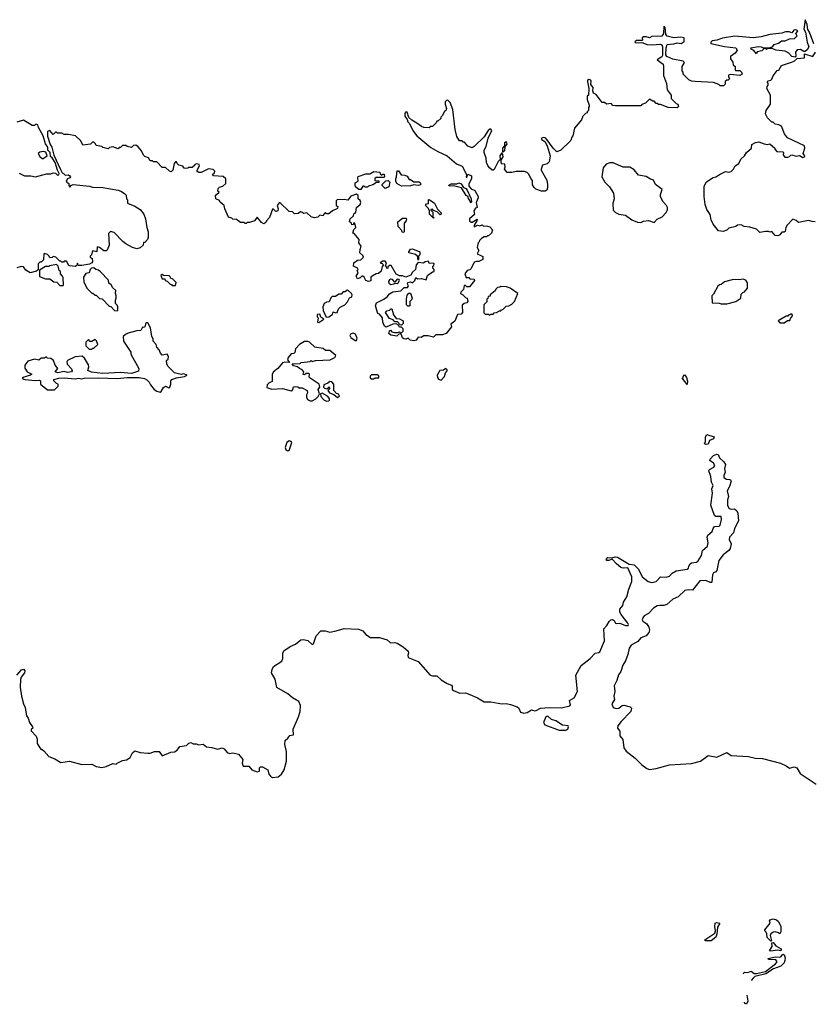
# Model space of a CAD drawing. Extents: x 2240384 to 2404287, y 351326 to 526670.
# Tile 10 of 256: x 2291481 to 2298680, y 357139 to 366070. Entities that reach past the tile are written whole.
import ezdxf

# ---------------------------------------------------------------- set-up
doc = ezdxf.new("R2010")
doc.units = 0

msp = doc.modelspace()

# ---------------------------------------------------------------- linework, layer by layer
at = {"layer": '0CON20XD'}
for points in [[(2298685, 365852.5), (2298646.4, 365956.4), (2298630.2, 365980.2), (2298624.5, 366025), (2298605, 366070), (2298594.4, 365984.4), (2298607.8, 365957.8), (2298625.5, 365865), (2298640.6, 365825), (2298625, 365797.5), (2298605, 365782.5), (2298595, 365780), (2298565, 365798.8), (2298533.6, 365796.4), (2298518.8, 365775), (2298521.7, 365738.3), (2298515, 365730), (2298485, 365736.2), (2298457.8, 365767.8), (2298425.8, 365785.8), (2298343.9, 365793.9), (2298305, 365810), (2298265, 365810), (2298255, 365800), (2298245, 365810), (2298235, 365810), (2298211.7, 365788.3), (2298171.7, 365778.3), (2298165, 365760), (2298139.3, 365789.3), (2298115, 365802.5), (2298112.5, 365815), (2298182.6, 365827.4), (2298207.5, 365825), (2298225, 365816.2), (2298291.7, 365818.3), (2298311.7, 365828.3), (2298326.2, 365845), (2298363.6, 365856.4), (2298392.2, 365877.8), (2298425, 365878.9), (2298465, 365896.2), (2298510, 365900), (2298532.5, 365925), (2298520, 365945), (2298540, 365965), (2298530, 365975), (2298517.3, 365977.3), (2298502.5, 365975), (2298485, 365950), (2298460, 365960), (2298429.2, 365960.8), (2298395, 365948.8), (2298285, 365936.7), (2298206.4, 365913.6), (2298135, 365906.2), (2297968.3, 365921.7), (2297857, 365903), (2297806.4, 365883.6), (2297763, 365877), (2297750, 365865), (2297750, 365855), (2297875, 365827.5), (2297977.5, 365815), (2297990, 365795), (2297972.5, 365765), (2297930, 365735), (2297927.5, 365715), (2297950, 365685), (2297951.7, 365661.7), (2297970, 365645), (2297970, 365615), (2297975, 365610), (2298015, 365608.8), (2298030, 365595), (2298033.3, 365575), (2298015, 365563.3), (2297925, 365572.5), (2297911.7, 365568.3), (2297910, 365555), (2297920, 365535), (2297908.3, 365521.7), (2297895, 365520), (2297881.7, 365508.3), (2297880, 365485), (2297865, 365470), (2297835, 365470), (2297821.7, 365481.7), (2297775, 365500), (2297608.3, 365508.3), (2297575, 365512.5), (2297550, 365525), (2297500, 365575), (2297500, 365595), (2297490, 365605), (2297490, 365645), (2297510, 365675), (2297510, 365685), (2297500, 365695), (2297405, 365711.2), (2297350.8, 365735), (2297340.9, 365750.9), (2297345.4, 365815), (2297355, 365844.2), (2297415, 365850), (2297445, 365860), (2297480, 365855), (2297508.3, 365871.7), (2297510, 365905), (2297475, 365912), (2297414.1, 365905.9), (2297355, 365920.5), (2297341.1, 365935), (2297335, 366000), (2297325, 366010), (2297322.5, 365945), (2297305, 365920), (2297215, 365918.6), (2297193.6, 365906.4), (2297165, 365915.8), (2297140, 365915), (2297127.5, 365905), (2297130, 365885), (2297125, 365880), (2297075, 365880), (2297061.7, 365868.3), (2297063.6, 365863.6), (2297095, 365860), (2297125, 365862.5), (2297174.1, 365844.1), (2297215, 365840.8), (2297295, 365847.5), (2297305, 365842.5), (2297311.2, 365825), (2297311.2, 365745), (2297305, 365734.3), (2297262.5, 365705), (2297317, 365667), (2297322.5, 365645), (2297320, 365565), (2297348.3, 365491.7), (2297353, 365433), (2297390, 365385), (2297390, 365355), (2297435, 365310), (2297450, 365305), (2297458.3, 365281.7), (2297445, 365270), (2297363, 365273), (2297295, 365300), (2297275, 365300), (2297265, 365310), (2297255, 365310), (2297235, 365330), (2297225, 365330), (2297195, 365350), (2297158.3, 365311.7), (2297125, 365300), (2297115, 365290), (2296885, 365287.5), (2296863, 365293), (2296845, 365310), (2296803, 365303), (2296785, 365320), (2296765, 365320), (2296710, 365390), (2296687.5, 365405), (2296680, 365425), (2296683.8, 365455), (2296660.7, 365480.7), (2296665.6, 365515.6), (2296655.7, 365525.7), (2296643, 365527), (2296632.9, 365517.1), (2296630.8, 365505), (2296642.5, 365445), (2296640, 365385), (2296630, 365375), (2296630, 365345), (2296647.5, 365295), (2296647.5, 365282.5), (2296640, 365275), (2296640, 365245), (2296630, 365235), (2296630, 365225), (2296615, 365220), (2296590, 365195), (2296578.3, 365161.7), (2296513, 365087), (2296500, 365015), (2296490, 365005), (2296480, 364975), (2296390, 364885), (2296355, 364872.5), (2296320, 364905), (2296253.8, 364995), (2296235, 365002.5), (2296213.3, 364995), (2296214.3, 364984.3), (2296246.2, 364965), (2296265.6, 364925.6), (2296292.5, 364835), (2296285, 364780), (2296267, 364763), (2296225, 364750), (2296210, 364715), (2296210, 364705), (2296262.5, 364615), (2296270, 364575), (2296270, 364545), (2296262.5, 364525), (2296246.4, 364513.6), (2296215, 364513.3), (2296163.9, 364533.9), (2296147, 364547), (2296133, 364573), (2296131.7, 364611.7), (2296118.3, 364628.3), (2296099.3, 364669.3), (2296085, 364682.5), (2296061.7, 364691.7), (2295985, 364692.5), (2295945, 364682.5), (2295903.6, 364683.6), (2295877.5, 364715), (2295883.8, 364736.2), (2295881.2, 364755), (2295875, 364761.2), (2295855, 364760), (2295849.4, 364775), (2295848.8, 364795), (2295867.5, 364825), (2295865, 364847.5), (2295855, 364861.2), (2295838, 364835), (2295838.6, 364801.4), (2295821.5, 364785), (2295785, 364711.2), (2295775, 364704), (2295766.1, 364706.1), (2295743.3, 364725), (2295726.4, 364746.4), (2295716.7, 364775), (2295711.2, 364815), (2295693.9, 364863.9), (2295693.8, 364885), (2295711.7, 364918.3), (2295731.2, 364995), (2295763.3, 365065), (2295756.1, 365076.1), (2295744.4, 365075.6), (2295730, 365065), (2295695, 365007.5), (2295605, 364920), (2295585, 364907.5), (2295545, 364922.5), (2295515, 364960), (2295505, 364960), (2295495, 364970), (2295471.7, 364971.7), (2295445, 365010), (2295430, 365075), (2295410, 365255), (2295385, 365320), (2295365, 365340), (2295351.7, 365338.3), (2295340, 365325), (2295340, 365305), (2295352.5, 365265), (2295347, 365243), (2295335, 365240), (2295315, 365200), (2295300, 365185), (2295300, 365175), (2295275, 365150), (2295265, 365150), (2295260, 365135), (2295225, 365100), (2295205, 365100), (2295195, 365090), (2295146.7, 365093.3), (2295125, 365100), (2295085, 365130.8), (2295037.7, 365157.7), (2295012.3, 365182.3), (2294995, 365231.2), (2294980, 365230), (2294974, 365215), (2294976, 365195), (2294996, 365166), (2295002.5, 365142.5), (2295015, 365132.5), (2295052.5, 365055), (2295085, 365017.5), (2295211.7, 364911.7), (2295273.9, 364873.9), (2295357.5, 364835), (2295443.9, 364763.9), (2295495, 364742.5), (2295533.3, 364665), (2295531.7, 364641.7), (2295537, 364643), (2295545, 364670), (2295580, 364655), (2295580, 364625), (2295555, 364580), (2295555, 364560), (2295577.5, 364535), (2295609.3, 364519.3), (2295640, 364465), (2295640, 364455), (2295623, 364413), (2295630, 364365), (2295615, 364360), (2295600, 364335), (2295607, 364303), (2295560, 364265), (2295560, 364245), (2295575, 364232.5), (2295586.4, 364233.6), (2295630, 364260), (2295627.5, 364245), (2295603.6, 364206.4), (2295605, 364190), (2295635, 364207.5), (2295655, 364200), (2295675, 364210), (2295685, 364200), (2295725, 364197.5), (2295745, 364190), (2295770, 364165), (2295760, 364135), (2295735, 364110), (2295725, 364110), (2295715, 364100), (2295695, 364100), (2295670, 364085), (2295651.7, 364068.3), (2295650, 364055), (2295640, 364045), (2295630, 364005), (2295647.5, 363975), (2295630, 363945), (2295665, 363932.5), (2295681.7, 363921.7), (2295682.5, 363895), (2295645, 363876.7), (2295625, 363877.5), (2295605, 363870), (2295575, 363812.5), (2295565, 363802.5), (2295540, 363795), (2295520, 363765), (2295531.7, 363731.7), (2295555, 363730), (2295565, 363720), (2295605, 363717.5), (2295607.5, 363705), (2295561.7, 363648.3), (2295538.3, 363648.3), (2295525, 363660), (2295511.7, 363658.3), (2295507, 363623), (2295481.7, 363598.3), (2295480, 363585), (2295498.3, 363578.3), (2295525, 363550), (2295540, 363545), (2295547, 363513), (2295537, 363503), (2295513, 363497), (2295495, 363480), (2295497, 363413), (2295485, 363400), (2295453.3, 363396.7), (2295427.5, 363335), (2295393, 363307), (2295397, 363283), (2295350, 363225), (2295315, 363212.5), (2295255, 363210), (2295235, 363190), (2295185, 363202.5), (2295148.3, 363201.7), (2295121.7, 363188.3), (2295095, 363190), (2295076.4, 363163.6), (2295055, 363156.7), (2295023, 363163), (2295005, 363180), (2294985, 363172.5), (2294965, 363176.2), (2294953.3, 363185), (2294945, 363210), (2294935, 363220), (2294921.7, 363218.3), (2294901.7, 363198.3), (2294847.5, 363207.5), (2294830, 363225), (2294835, 363247.5), (2294845, 363252.5), (2294858.3, 363238.3), (2294882.3, 363232.3), (2294907.5, 363232.5), (2294925, 363240), (2294931.7, 363231.7), (2294945, 363230), (2294960, 363245), (2294960, 363265), (2294945, 363280), (2294925, 363280), (2294918.3, 363298.3), (2294895, 363310), (2294865, 363307.5), (2294805, 363280), (2294789.3, 363289.3), (2294776.7, 363325), (2294773.3, 363365), (2294745, 363400), (2294730, 363405), (2294710, 363475), (2294717, 363503), (2294785.8, 363534.2)], [(2298697, 364237), (2298668.3, 364238.3), (2298635, 364250), (2298545, 364230), (2298525, 364250), (2298495, 364260), (2298442.5, 364205), (2298430, 364185), (2298425, 364150), (2298417, 364143), (2298395, 364142.5), (2298375, 364117.5), (2298359.3, 364110.7), (2298335, 364112.5), (2298305, 364150), (2298285, 364142.5), (2298275, 364150), (2298245, 364150), (2298195, 364140), (2298165, 364170), (2298105, 364187.5), (2298053, 364193), (2298025, 364210), (2297993, 364207), (2297977, 364193), (2297915, 364177.5), (2297895, 364160), (2297861.7, 364148.3), (2297820, 364155), (2297772.5, 364215), (2297752.5, 364255), (2297743.9, 364303.9), (2297715, 364347.5), (2297700, 364395), (2297690.6, 364465), (2297688.8, 364558.8), (2297711.7, 364598.3), (2297772.3, 364637.7), (2297795, 364643.8), (2297835, 364670), (2297885, 364692.5), (2297915, 364686.7), (2297935, 364692.5), (2297955.8, 364714.2), (2297972.5, 364745), (2298003, 364767), (2298023.8, 364805), (2298056.7, 364835), (2298073.6, 364866.4), (2298120, 364905), (2298123.6, 364936.4), (2298155, 364956.7), (2298185, 364962.5), (2298235, 364942.5), (2298265, 364937.5), (2298285, 364942.5), (2298330, 364905), (2298330, 364895), (2298350, 364875), (2298405, 364870), (2298410, 364865), (2298407.5, 364845), (2298423, 364823), (2298447.5, 364822.5), (2298465, 364830), (2298475, 364842.5), (2298485, 364843.3), (2298525, 364832.5), (2298555, 364837.5), (2298585, 364820), (2298600, 364825), (2298602.5, 364835), (2298587.5, 364855), (2298602.5, 364905), (2298600, 364925), (2298447, 364997), (2298420, 365035), (2298390, 365105), (2298367, 365117), (2298333, 365123), (2298315, 365140), (2298305, 365140), (2298265, 365180), (2298247.5, 365215), (2298252.5, 365245), (2298292.5, 365305), (2298292.5, 365385), (2298257.5, 365445), (2298260, 365465), (2298270, 365475), (2298270, 365495), (2298262.5, 365505), (2298270, 365515), (2298295, 365520), (2298305, 365530), (2298315, 365560), (2298351.7, 365608.3), (2298366.4, 365613.6), (2298390, 365655), (2298472.5, 365682.5), (2298506.1, 365693.9), (2298532.5, 365717.5), (2298600, 365725), (2298600, 365760), (2298675, 365737.5), (2298700, 365775)], [(2291475, 364677.5), (2291525, 364652.5), (2291583, 364653), (2291625, 364643.3), (2291725, 364672.5), (2291763, 364673), (2291785, 364680), (2291805, 364677.5), (2291825, 364661.2), (2291835, 364662.5), (2291840, 364675), (2291823.6, 364703.6), (2291803.8, 364775), (2291776, 364816), (2291759.3, 364829.3), (2291756.2, 364865), (2291737.5, 364887.5), (2291738, 364915), (2291716.2, 364945), (2291693.8, 365015), (2291652, 365092), (2291645, 365116.7), (2291628.3, 365121.7), (2291615, 365110), (2291595, 365110), (2291515, 365157.5), (2291455, 365140)], [(2294785.8, 363534.2), (2294815, 363556.7), (2294836.2, 363583.8), (2294865, 363600), (2294939.3, 363610.7), (2294968.3, 363641.7), (2295000, 363640), (2295007.5, 363655), (2295000, 363675), (2295002.5, 363685), (2295025, 363692.5), (2295045, 363683.3), (2295066.7, 363705), (2295075, 363730), (2295090.7, 363720.7), (2295125, 363722.5), (2295168.3, 363711.7), (2295180.5, 363749.6), (2295225, 363782.5), (2295240, 363785), (2295240, 363805), (2295230, 363815), (2295230, 363835), (2295238.3, 363841.7), (2295240, 363855), (2295235, 363860), (2295198.3, 363858.3), (2295185, 363880), (2295160, 363875), (2295145, 363860), (2295095, 363867.5), (2295078.8, 363845), (2295071.2, 363805), (2295045, 363780), (2295028.6, 363751.4), (2294984.2, 363734.2), (2294955, 363747.5), (2294925, 363747.5), (2294895, 363762.5), (2294851.7, 363841.7), (2294835, 363840), (2294821.7, 363828.3), (2294820, 363815), (2294811.7, 363811.7), (2294808.3, 363828.3), (2294800, 363835), (2294810, 363865), (2294795, 363880), (2294775, 363880), (2294750, 363865), (2294768.3, 363858.3), (2294780, 363845), (2294768.3, 363831.7), (2294760.7, 363789.3), (2294735, 363766.7), (2294715, 363763.8), (2294677.5, 363745), (2294667.5, 363735), (2294665, 363700), (2294645, 363696.2), (2294622.5, 363705), (2294606.7, 363735), (2294595, 363742.5), (2294585, 363742.5), (2294570.7, 363729.3), (2294545, 363720), (2294532.5, 363745), (2294552.5, 363775), (2294543.3, 363795), (2294550, 363805), (2294545, 363817.5), (2294510, 363835), (2294513.3, 363865), (2294545, 363887.5), (2294577, 363893), (2294600, 363915), (2294595, 363930), (2294567.5, 363955), (2294570, 363985), (2294577.5, 364015), (2294557.5, 364045), (2294560, 364075), (2294515, 364130), (2294502.5, 364135), (2294513, 364167), (2294530, 364185), (2294520, 364225), (2294510, 364225), (2294508.3, 364211.7), (2294495, 364210), (2294490, 364225), (2294472.5, 364235), (2294480, 364265), (2294508.3, 364291.7), (2294511.7, 364308.3), (2294530, 364325), (2294537.5, 364365), (2294570, 364395), (2294577, 364413), (2294569.3, 364429.3), (2294550, 364445), (2294550, 364475), (2294537, 364487), (2294485, 364470), (2294456.4, 364433.6), (2294425, 364440), (2294360, 364435), (2294353.3, 364426.7), (2294352.5, 364385), (2294367.5, 364375), (2294363, 364357), (2294320, 364335), (2294285, 364307.5), (2294265, 364310), (2294255, 364320), (2294240, 364305), (2294235, 364290), (2294205, 364297.5), (2294185, 364280), (2294155, 364272.5), (2294125, 364282.5), (2294085, 364317.5), (2294055, 364312.5), (2294040, 364325), (2294027, 364327), (2294007, 364313), (2293975, 364310), (2293955, 364327.5), (2293925, 364330), (2293845, 364410), (2293835, 364410), (2293817.5, 364385), (2293826.7, 364355), (2293823.6, 364336.4), (2293805, 364330), (2293785, 364350), (2293775, 364350), (2293747.5, 364275), (2293720, 364245), (2293715, 364230), (2293695, 364217.5), (2293675, 364230), (2293635, 364280), (2293610, 364245), (2293565, 364230), (2293545, 364230), (2293535, 364220), (2293525, 364220), (2293515, 364230), (2293485, 364230), (2293447, 364257), (2293415, 364260), (2293405, 364270), (2293375, 364280), (2293343, 364353), (2293337.5, 364385), (2293300, 364415), (2293295, 364430), (2293260, 364445), (2293258.3, 364471.7), (2293267.5, 364485), (2293290, 364505), (2293280, 364515), (2293281.7, 364538.3), (2293295, 364550), (2293325, 364560), (2293350, 364585), (2293350, 364625), (2293327, 364647), (2293240, 364655), (2293230, 364665), (2293248.3, 364681.7), (2293250, 364695), (2293235, 364710), (2293195, 364717.5), (2293127, 364683), (2293105, 364682.5), (2293092.5, 364692.5), (2293092.5, 364705), (2293112.5, 364745), (2293110, 364755), (2293085, 364762.5), (2293070, 364755), (2293065, 364740), (2293055, 364740), (2293045, 364730), (2293015, 364730), (2293007, 364723), (2292985, 364720), (2292973.3, 364723.3), (2292961.7, 364741.7), (2292925, 364750), (2292910, 364765), (2292905, 364780), (2292895, 364780), (2292883, 364767), (2292870, 364705), (2292855, 364690), (2292840, 364695), (2292805, 364730), (2292775, 364730), (2292725, 364780), (2292695, 364780), (2292685, 364790), (2292665, 364790), (2292648.3, 364818.3), (2292615, 364830), (2292605, 364840), (2292585, 364880), (2292556.4, 364916.4), (2292535, 364932.5), (2292515, 364927.5), (2292495, 364910), (2292455, 364920), (2292445, 364930), (2292415, 364930), (2292395, 364910), (2292385, 364910), (2292375, 364900), (2292325, 364917.5), (2292295, 364910), (2292285, 364900), (2292235, 364910), (2292225, 364920), (2292175, 364930), (2292170, 364945), (2292155, 364960), (2292141.2, 364958.8), (2292125, 364940), (2292055, 364932.5), (2292035, 364970), (2291987, 365017), (2291925, 365030), (2291885, 365030), (2291865, 365040), (2291825, 365040), (2291815, 365050), (2291805, 365050), (2291785, 365030), (2291753.6, 365063.6), (2291734.1, 365055.9), (2291735, 365012.5), (2291757.8, 364937.8), (2291772, 364915), (2291792.1, 364842.1), (2291850.5, 364710.5), (2291865, 364687.5), (2291895, 364660), (2291925, 364662.5), (2291937.5, 364655), (2291942.5, 364645), (2291937.5, 364635), (2291913.6, 364626.4), (2291902, 364605), (2291907.5, 364595), (2291927.5, 364585), (2291927.5, 364565), (2291935, 364550), (2291950, 364570), (2291965, 364576.2), (2292115, 364561.2), (2292141.1, 364551.1), (2292236.8, 364546.8), (2292375, 364523.3), (2292400, 364515), (2292433, 364493), (2292447, 364477), (2292450, 364445), (2292460, 364435), (2292460, 364405), (2292525, 364377.5), (2292575, 364347.5), (2292606.1, 364306.1), (2292622.5, 364265), (2292633.3, 364185), (2292646.7, 364145), (2292647.5, 364095), (2292640, 364075), (2292615, 364050), (2292605, 364050), (2292600, 364025), (2292575, 364000), (2292545, 363992.5), (2292505, 364002.5), (2292445, 364037.5), (2292417, 364057), (2292339.3, 364139.3), (2292305, 364150), (2292288.3, 364131.7), (2292292.5, 364025), (2292275, 363980), (2292265, 363972.5), (2292245, 363972.5), (2292205, 364002.5), (2292185, 364010), (2292180, 363965), (2292145, 363972.5), (2292137.5, 363965), (2292133.6, 363936.4), (2292120, 363925), (2292120, 363915), (2292137.5, 363905), (2292142.5, 363875), (2292136.4, 363863.6), (2292115, 363852.5), (2292045, 363840), (2292011.7, 363841.7), (2292005, 363860), (2291998.3, 363841.7), (2291985, 363832.5), (2291935, 363837.5), (2291923.6, 363843.6), (2291921.7, 363851.7), (2291905, 363880), (2291885, 363880), (2291878.3, 363871.7), (2291865, 363870), (2291855, 363880), (2291845, 363880), (2291810, 363915), (2291785, 363922.5), (2291775, 363912.5), (2291755, 363910), (2291750, 363925), (2291735, 363940), (2291705, 363950), (2291700, 363945), (2291697, 363893), (2291675, 363870), (2291665, 363870), (2291650, 363855), (2291648.3, 363801.7), (2291635, 363790), (2291575, 363772.5), (2291537, 363797), (2291515, 363827.5), (2291495, 363832.5), (2291455, 363820)], [(2295865, 364867.5), (2295864.2, 364905.8), (2295882.5, 364925), (2295882.5, 364957.5), (2295895, 364963.8), (2295898.9, 364941.1), (2295881.7, 364918.3), (2295878.5, 364881.5), (2295865, 364867.5)], [(2291695, 364810), (2291730, 364835), (2291718.3, 364868.3), (2291695, 364873.3), (2291663, 364867), (2291650, 364855), (2291665, 364830), (2291685, 364810), (2291695, 364810)], [(2297235, 364230), (2297265, 364260), (2297309.3, 364280.7), (2297345, 364320), (2297357.5, 364345), (2297356.4, 364366.4), (2297347.5, 364385), (2297317, 364417), (2297293, 364463), (2297292.5, 364485), (2297308.3, 364528.3), (2297250, 364575), (2297230, 364615), (2297203, 364623), (2297165, 364647.5), (2297095, 364660), (2297055, 364707.5), (2297015, 364732.5), (2296955, 364733.3), (2296865, 364772.5), (2296835, 364772.5), (2296800.7, 364759.3), (2296772.5, 364725), (2296762.5, 364645), (2296787.5, 364595), (2296832.5, 364555), (2296867.5, 364495), (2296872.5, 364445), (2296863, 364403), (2296865, 364342.5), (2296885, 364322.5), (2296916.4, 364306.4), (2296975, 364296.7), (2297033.9, 364253.9), (2297085, 364232.5), (2297115, 364230), (2297138.3, 364241.7), (2297185, 364247.5), (2297235, 364230)], [(2294558.3, 364528.3), (2294545, 364537.5), (2294527.5, 364555), (2294523.3, 364575), (2294525, 364590), (2294550, 364605), (2294547.5, 364635), (2294553, 364647), (2294621.7, 364671.7), (2294657, 364673), (2294695, 364692.5), (2294747, 364687), (2294751.7, 364671.7), (2294765, 364660), (2294775, 364670), (2294788.3, 364668.3), (2294790, 364645), (2294785, 364640), (2294715, 364640), (2294701.7, 364628.3), (2294701.7, 364611.7), (2294738.3, 364608.3), (2294738.3, 364591.7), (2294718.3, 364591.7), (2294685, 364572.5), (2294645, 364560), (2294635, 364550), (2294615, 364550), (2294605, 364560), (2294595, 364560), (2294575, 364530), (2294558.3, 364528.3)], [(2294945, 364560), (2294903.6, 364583.6), (2294893.3, 364605), (2294892.5, 364625), (2294900, 364645), (2294905, 364700), (2294918.3, 364698.3), (2294941.7, 364661.7), (2294975, 364660), (2294995, 364650), (2295015, 364620), (2295025, 364620), (2295055, 364600), (2295105, 364600), (2295118.3, 364588.3), (2295117, 364573), (2295095, 364567.5), (2295055, 364572.5), (2295025, 364562.5), (2294945, 364560)], [(2294795, 364540), (2294770, 364565), (2294770, 364575), (2294801.7, 364608.3), (2294825, 364610), (2294837.5, 364595), (2294830, 364555), (2294795, 364540)], [(2295575, 364410), (2295550, 364455), (2295550, 364465), (2295530, 364475), (2295490, 364545), (2295415, 364562.5), (2295385, 364560), (2295372.5, 364565), (2295375, 364570), (2295395, 364580), (2295445, 364580), (2295465, 364591.2), (2295485, 364581.2), (2295506.7, 364546.7), (2295527.5, 364537.5), (2295538.8, 364525), (2295577.5, 364445), (2295580, 364415), (2295575, 364410)], [(2295235, 364270), (2295200, 364305), (2295200, 364335), (2295188.3, 364358.3), (2295162.5, 364385), (2295171.7, 364398.3), (2295188.3, 364401.7), (2295190, 364435), (2295195, 364440), (2295242.5, 364405), (2295271.7, 364351.7), (2295307.5, 364315), (2295295, 364300), (2295268.3, 364328.3), (2295235, 364340), (2295225, 364350), (2295211.7, 364348.3), (2295211.7, 364341.7), (2295230, 364325), (2295230, 364280), (2295240, 364275), (2295235, 364270)], [(2294965, 364140), (2294951.7, 364141.7), (2294948.3, 364158.3), (2294913, 364193), (2294912.5, 364235), (2294955, 364270), (2294985, 364270), (2294990, 364265), (2294987.5, 364245), (2294970, 364225), (2294970, 364145), (2294965, 364140)], [(2295095, 363890), (2295090, 363925), (2295070.5, 363940.4), (2295010, 363955), (2295010, 363965), (2295025, 363987.5), (2295045, 363992.5), (2295110, 363965), (2295111.7, 363938.3), (2295100, 363925), (2295100, 363895), (2295095, 363890)], [(2291875, 363660), (2291880, 363665), (2291877, 363727), (2291870, 363745), (2291850, 363765), (2291850, 363785), (2291840, 363795), (2291830, 363835), (2291815, 363850), (2291753, 363837), (2291745, 363830), (2291715, 363832.5), (2291661.7, 363798.3), (2291661.7, 363741.7), (2291715, 363720), (2291755, 363720), (2291791.7, 363691.7), (2291818.3, 363688.3), (2291845, 363660), (2291875, 363660)], [(2292365, 363430), (2292370, 363435), (2292370, 363465), (2292365, 363480), (2292350, 363495), (2292350, 363525), (2292357.5, 363545), (2292357.5, 363565), (2292348.8, 363585), (2292352.5, 363612.5), (2292325, 363636.7), (2292310, 363665), (2292290.8, 363680.8), (2292287.3, 363707.3), (2292215, 363782.5), (2292195, 363797.5), (2292173, 363803), (2292155, 363820), (2292133, 363817), (2292120, 363805), (2292110, 363775), (2292081.7, 363768.3), (2292060, 363735), (2292063, 363693), (2292090, 363635), (2292135, 363590), (2292145, 363590), (2292165, 363570), (2292175, 363570), (2292205, 363540), (2292228.3, 363538.3), (2292291.7, 363471.7), (2292308.3, 363468.3), (2292341.7, 363431.7), (2292365, 363430)], [(2292895, 363660), (2292900, 363685), (2292868.3, 363718.3), (2292851.7, 363721.7), (2292850, 363735), (2292837, 363747), (2292785, 363750), (2292775, 363760), (2292761.7, 363748.3), (2292775, 363720), (2292798.3, 363718.3), (2292800, 363705), (2292818.3, 363698.3), (2292845, 363670), (2292858.3, 363668.3), (2292865, 363660), (2292895, 363660)], [(2294848.3, 363668.3), (2294875, 363673.3), (2294885, 363680), (2294905, 363677.5), (2294915, 363682.5), (2294926.7, 363705), (2294923, 363713), (2294903.9, 363716.1), (2294885, 363690), (2294863.6, 363713.6), (2294845, 363716.7), (2294835, 363710), (2294826.7, 363695), (2294830.7, 363680.7), (2294848.3, 363668.3)], [(2297845, 363492.5), (2297895, 363493.3), (2297975.9, 363514.1), (2298023.3, 363545), (2298025, 363580), (2298040, 363595), (2298055, 363600), (2298082.5, 363635), (2298083.8, 363683.8), (2298068.1, 363708.1), (2298045, 363717.5), (2298008.6, 363711.4), (2297956.2, 363713.8), (2297875, 363692), (2297845, 363666.7), (2297830, 363665), (2297815, 363652.5), (2297775, 363580), (2297760, 363565), (2297763, 363503), (2297825, 363500), (2297845, 363492.5)], [(2294261.7, 363371.7), (2294285, 363373.8), (2294320, 363395), (2294325, 363420), (2294345, 363410), (2294360, 363415), (2294373, 363447), (2294387, 363463), (2294430, 363485), (2294455, 363510), (2294471.7, 363548.3), (2294493, 363557), (2294497.5, 363575), (2294492.5, 363585), (2294460, 363615), (2294453, 363617), (2294435, 363600), (2294415, 363600), (2294398.3, 363581.7), (2294375, 363580), (2294345, 363560), (2294315, 363560), (2294303, 363547), (2294288.3, 363511.7), (2294265, 363507.5), (2294243.3, 363495), (2294230, 363465), (2294233, 363433), (2294261.7, 363371.7)], [(2295745, 363390), (2295755, 363400), (2295775, 363400), (2295785, 363410), (2295807, 363413), (2295835, 363430), (2295845, 363430), (2295851.7, 363438.3), (2295865, 363440), (2295895, 363470), (2295917, 363473), (2295945, 363490), (2295970, 363515), (2296000, 363585), (2295930, 363635), (2295897, 363647), (2295845, 363650), (2295837, 363643), (2295815, 363640), (2295800, 363625), (2295795, 363610), (2295750, 363575), (2295748.3, 363561.7), (2295731.7, 363558.3), (2295728.3, 363541.7), (2295720, 363535), (2295718.3, 363511.7), (2295690, 363485), (2295691.7, 363411.7), (2295705, 363400), (2295735, 363400), (2295745, 363390)], [(2295015, 363470), (2295001.7, 363471.7), (2294990, 363485), (2294990, 363535), (2294995, 363570), (2295011.7, 363588.3), (2295025, 363590), (2295040, 363545), (2295035, 363530), (2295020, 363515), (2295020, 363475), (2295015, 363470)], [(2294945, 363300), (2294931.7, 363301.7), (2294908.3, 363328.3), (2294885, 363330), (2294868.3, 363348.3), (2294835, 363360), (2294800, 363415), (2294811.7, 363428.3), (2294840, 363435), (2294845, 363447.5), (2294858.3, 363448.3), (2294873.3, 363393.3), (2294895, 363360), (2294927.5, 363357.5), (2294958.3, 363338.3), (2294960, 363315), (2294945, 363300)], [(2294195, 363323.3), (2294240, 363355), (2294211.7, 363371.7), (2294205, 363400), (2294180, 363395), (2294180, 363375), (2294190, 363365), (2294182.5, 363325), (2294195, 363323.3)], [(2298415, 363320), (2298445, 363340), (2298468.3, 363341.7), (2298471.7, 363358.3), (2298490, 363385), (2298488.3, 363398.3), (2298475, 363400), (2298468.3, 363391.7), (2298455, 363390), (2298448.3, 363381.7), (2298435, 363380), (2298361.7, 363338.3), (2298375, 363320), (2298415, 363320)], [(2292755, 362692.5), (2292765, 362697.5), (2292785, 362732.5), (2292803, 362747), (2292835, 362730), (2292843, 362737), (2292853.3, 362765), (2292852.5, 362795), (2292860, 362805), (2292905, 362822.5), (2292976.4, 362833.6), (2293000, 362845), (2292966.4, 362856.4), (2292945, 362852.5), (2292885, 362866.2), (2292826.7, 362925), (2292816.7, 362945), (2292812.5, 362977.5), (2292828.3, 362991.7), (2292832.5, 363015), (2292820, 363035), (2292775, 363027.5), (2292757.5, 363045), (2292747.5, 363075), (2292725, 363100), (2292720, 363125), (2292693.3, 363155), (2292692.5, 363175), (2292680, 363195), (2292666.4, 363276.4), (2292645, 363320), (2292625, 363320), (2292617.5, 363285), (2292605, 363277.5), (2292595, 363280), (2292580.7, 363249.3), (2292543.6, 363246.4), (2292465, 363227.5), (2292440, 363215), (2292420, 363195), (2292423, 363153), (2292490, 363055), (2292490, 363035), (2292562.5, 362905), (2292558.3, 362881.7), (2292495, 362860.8), (2292395, 362870), (2292235, 362861.9), (2292132.7, 362872.7), (2292098.3, 362888.3), (2292108.3, 362921.7), (2292105, 362940), (2292068.3, 362998.3), (2292047, 363017), (2291985, 363012.5), (2291915, 362980), (2291907.5, 362965), (2291912.5, 362945), (2291951.7, 362901.7), (2291957.5, 362885), (2291950, 362875), (2291915, 362871.2), (2291885, 362877.5), (2291826.4, 362866.4), (2291802.5, 362875), (2291826.7, 362905), (2291803.8, 362935), (2291788.3, 362978.3), (2291765, 362997.5), (2291735, 363000), (2291725, 363010), (2291715, 363010), (2291705, 363000), (2291675, 363000), (2291655, 362982.5), (2291615, 362990), (2291555, 362972.5), (2291527.5, 362935), (2291528.3, 362908.3), (2291550, 362875), (2291592.5, 362855), (2291580, 362845), (2291510, 362825), (2291502.5, 362815), (2291526.4, 362806.4), (2291625, 362796.7), (2291661.7, 362801.7), (2291670, 362795), (2291670, 362765), (2291735, 362713.3), (2291796.4, 362713.6), (2291830, 362745), (2291830, 362765), (2291815, 362770), (2291790, 362795), (2291790, 362805), (2291835, 362817.5), (2291885, 362822.5), (2291985, 362812.5), (2292015, 362818.8), (2292045, 362812.5), (2292065, 362818.8), (2292195, 362822), (2292365, 362816), (2292455.6, 362824.4), (2292565, 362824.5), (2292614.2, 362814.2), (2292635, 362803.3), (2292655, 362782.5), (2292666.4, 362756.4), (2292702.5, 362715), (2292725, 362700), (2292755, 362692.5)], [(2292135, 363080), (2292145, 363090), (2292155, 363090), (2292190, 363125), (2292178.3, 363158.3), (2292165, 363170), (2292135, 363150), (2292121.7, 363151.7), (2292105, 363170), (2292080, 363145), (2292081.7, 363111.7), (2292111.7, 363081.7), (2292135, 363080)], [(2294135, 362612.5), (2294168.3, 362631.7), (2294188.3, 362651.7), (2294200, 362675), (2294190, 362715), (2294203, 362737), (2294197.5, 362765), (2294117, 362817), (2294108.3, 362828.3), (2294110, 362855), (2294105, 362860), (2294078.3, 362861.7), (2294065, 362850), (2294051.7, 362851.7), (2294060, 362875), (2294045, 362892.5), (2294020, 362905), (2294002.5, 362922.5), (2293965, 362930), (2293951.7, 362948.3), (2294025, 362950), (2294035, 362960), (2294115, 362970), (2294125, 362977.5), (2294135, 362970), (2294165, 362977.5), (2294296.4, 362983.6), (2294340, 363005), (2294347.5, 363025), (2294295, 363070), (2294255, 363070), (2294235, 363087.5), (2294158.3, 363098.3), (2294110, 363145), (2294095, 363150), (2294065, 363150), (2294020, 363125), (2293982.5, 363085), (2293977.5, 363052.5), (2293967, 363043), (2293945, 363040), (2293917.5, 363005), (2293910, 362985), (2293928.3, 362961.7), (2293885, 362962.5), (2293865, 362956.7), (2293823.3, 362905), (2293784.3, 362875.7), (2293772, 362855), (2293771.7, 362788.3), (2293745, 362777.5), (2293725, 362757.5), (2293722.5, 362735), (2293768.3, 362718.3), (2293865, 362723.3), (2293945, 362702.5), (2293957.5, 362712.5), (2293965, 362740), (2293985, 362742.5), (2294005, 362740), (2294015, 362730), (2294045, 362730), (2294090, 362705), (2294092.5, 362685), (2294083.6, 362666.4), (2294082.5, 362645), (2294092.5, 362625), (2294117, 362613), (2294135, 362612.5)], [(2294535, 363160), (2294541.7, 363181.7), (2294526.4, 363216.4), (2294506.2, 363226.2), (2294482, 363218), (2294476.2, 363205), (2294485, 363186.7), (2294525, 363160), (2294535, 363160)], [(2295305, 362801.2), (2295335, 362832.5), (2295343, 362867), (2295360, 362885), (2295360, 362895), (2295347.5, 362907.5), (2295325, 362890), (2295291.7, 362888.3), (2295267.5, 362845), (2295270, 362825), (2295280.5, 362810.4), (2295305, 362801.2)], [(2294365, 362643.8), (2294382.5, 362655), (2294373, 362673), (2294355, 362680), (2294330, 362705), (2294330, 362765), (2294312.5, 362785), (2294295, 362787.5), (2294277, 362773), (2294240.7, 362759.3), (2294237, 362737), (2294246.4, 362726.4), (2294267.5, 362722.5), (2294288.3, 362738.3), (2294290, 362725), (2294277.5, 362705), (2294290, 362685), (2294330.7, 362670.7), (2294365, 362643.8)], [(2294695, 362812.5), (2294705, 362820), (2294738.3, 362821.7), (2294738.3, 362838.3), (2294725, 362850), (2294671.7, 362848.3), (2294660, 362835), (2294661.7, 362821.7), (2294673, 362813), (2294695, 362812.5)], [(2297535, 362760), (2297492.9, 362815), (2297505, 362846.7), (2297515, 362848), (2297530.5, 362825), (2297537.5, 362792.5), (2297535, 362760)], [(2294265, 362610), (2294285, 362613.3), (2294291.7, 362618.3), (2294290, 362635), (2294274.2, 362654.2), (2294225, 362682.5), (2294210, 362675), (2294211.7, 362651.7), (2294241.4, 362621.4), (2294265, 362610)], [(2297707, 362217), (2297692.5, 362222.5), (2297703.3, 362245), (2297701.1, 362285), (2297715, 362308), (2297780, 362285), (2297775, 362267.5), (2297738.3, 362251.7), (2297725, 362220), (2297707, 362217)], [(2293915, 362160), (2293925, 362163.3), (2293949.2, 362235), (2293943.3, 362245), (2293925, 362251.4), (2293904.4, 362235), (2293888.1, 362188.1), (2293896.8, 362166.8), (2293915, 362160)], [(2291455.4, 360125), (2291496.6, 360173.4), (2291515, 360177.9), (2291529.1, 360165), (2291525.5, 360145), (2291494.8, 360105.3), (2291489.6, 360085), (2291486, 360015), (2291496.7, 359935), (2291515, 359863.3), (2291531.2, 359831.2), (2291544.2, 359754.2), (2291557.5, 359735), (2291570, 359695), (2291597, 359657), (2291600, 359645), (2291585, 359630), (2291585, 359620), (2291630.7, 359570.7), (2291638.8, 359545), (2291638.8, 359505), (2291663.9, 359463.9), (2291675, 359450), (2291685, 359450), (2291699.3, 359439.3), (2291746.4, 359386.4), (2291800, 359365), (2291855, 359332.5), (2291933, 359343), (2292044, 359314), (2292135, 359316.7), (2292175, 359296.7), (2292225, 359286.7), (2292265, 359296.7), (2292325, 359323.3), (2292355, 359317.5), (2292365, 359327.5), (2292415, 359350), (2292450, 359355), (2292483, 359377), (2292505, 359420), (2292525, 359437.5), (2292575, 359422.5), (2292645, 359416.7), (2292665, 359417.5), (2292705, 359433.3), (2292745, 359432.5), (2292775, 359392.5), (2292853.6, 359426.4), (2292885, 359430), (2292910, 359445), (2292935, 359477.5), (2292995, 359487.5), (2293015, 359507.5), (2293035, 359512.5), (2293055, 359502.5), (2293081.7, 359501.7), (2293105, 359492.5), (2293145, 359497.5), (2293175, 359473.3), (2293225, 359467.5), (2293275, 359452.5), (2293316.4, 359466.4), (2293335, 359457.5), (2293363.6, 359423.6), (2293383, 359413), (2293415, 359420), (2293465, 359406.7), (2293505, 359360), (2293500, 359325), (2293509.2, 359299.2), (2293559.2, 359299.2), (2293586.4, 359266.4), (2293635, 359246.7), (2293657.5, 359255), (2293657.5, 359285), (2293665, 359292.5), (2293685, 359292.5), (2293732.5, 359265), (2293742.5, 359225), (2293755, 359207.5), (2293775, 359197.5), (2293825, 359203.3), (2293855, 359226.7), (2293881.2, 359265), (2293900, 359345), (2293901.2, 359431.2), (2293886.2, 359495), (2293888.3, 359531.7), (2293915, 359552.5), (2293931.7, 359578.3), (2293965.7, 359584.3), (2293961.1, 359635), (2294010.5, 359745), (2294026, 359795), (2294028.8, 359848.8), (2294014.3, 359884.3), (2293955, 359920), (2293915, 359956.2), (2293813.6, 360013.6), (2293798, 360088), (2293766.7, 360145), (2293770, 360175), (2293785, 360202.5), (2293859.7, 360250.3), (2293868, 360275), (2293866.7, 360325), (2293876.7, 360345), (2293935, 360383.8), (2293983.8, 360406.2), (2294032.5, 360445), (2294055, 360448.8), (2294095, 360437.5), (2294135, 360402.5), (2294145, 360410), (2294169.5, 360480.4), (2294213.8, 360525), (2294253.1, 360526.9), (2294295, 360515.8), (2294352.5, 360525), (2294425, 360548.5), (2294555, 360542.2), (2294593.3, 360525), (2294622.3, 360492.3), (2294662.5, 360465), (2294746.1, 360466.1), (2294813.6, 360443.6), (2294845, 360416.7), (2294885, 360421.2), (2294905.9, 360415.9), (2294960.5, 360380.4), (2295005, 360341.2), (2295009.4, 360325), (2295001.4, 360305), (2295006, 360285), (2295095, 360248.8), (2295204.7, 360124.7), (2295225, 360117.9), (2295265, 360116.9), (2295305, 360082.2), (2295359.8, 360049.8), (2295398, 360035), (2295404, 360025), (2295403.3, 359995), (2295415, 359986.2), (2295475, 359960), (2295525, 359963.8), (2295565, 359950), (2295635, 359920), (2295695, 359883.8), (2295755, 359882), (2295855, 359863.8), (2295895, 359866.7), (2295932.5, 359857.5), (2295995, 359836.7), (2296007.5, 359825), (2296025, 359787.5), (2296055, 359780), (2296085, 359786.7), (2296125, 359808.8), (2296155, 359800), (2296167, 359803), (2296205, 359826.2), (2296285, 359832), (2296395, 359827.1), (2296470, 359845), (2296478, 359855), (2296468.8, 359895), (2296512.1, 359917.9), (2296541.2, 359975), (2296525.8, 360125), (2296575, 360211.2), (2296655.6, 360274.4), (2296702.5, 360325), (2296735, 360328.5), (2296745, 360335.7), (2296784.5, 360435), (2296781.2, 360545), (2296807.5, 360575), (2296827.5, 360612.5), (2296843.7, 360626.3), (2296858.9, 360628.9), (2296875, 360620), (2296885, 360597.5), (2296892.9, 360592.9), (2296925, 360595.6), (2296975, 360574.3), (2297000, 360575), (2297002.5, 360585), (2296996.2, 360595), (2296935.9, 360674.1), (2296924.6, 360695), (2296925.9, 360724.1), (2296953.6, 360755), (2296957.3, 360785), (2296988.5, 360835), (2297007.3, 360905), (2297034.8, 360975), (2297034, 361015), (2296996.5, 361096.5), (2296955, 361094), (2296935, 361100.3), (2296895, 361133.1), (2296855, 361177.5), (2296825, 361165.7), (2296805.9, 361165.9), (2296800.8, 361175), (2296815, 361190.6), (2296852.3, 361187.7), (2296882.5, 361197.5), (2296903.8, 361195), (2297010.7, 361130.7), (2297055, 361125.9), (2297094.9, 361084.9), (2297128.5, 361015), (2297180.6, 360975), (2297214.7, 360964.7), (2297256, 360974), (2297294.1, 361015.9), (2297345, 361013.5), (2297375, 361021.8), (2297399.4, 361050.6), (2297435, 361070.6), (2297534.5, 361085.5), (2297547.5, 361095), (2297551.7, 361111.7), (2297562.5, 361135), (2297575, 361143.6), (2297620.3, 361149.7), (2297635, 361160.8), (2297665, 361210.8), (2297676.2, 361255), (2297720.6, 361295), (2297726.5, 361325), (2297717.7, 361375), (2297724.4, 361395.6), (2297761.7, 361428.3), (2297770.8, 361455), (2297785, 361472.5), (2297825, 361475.4), (2297835, 361484.5), (2297846.8, 361535), (2297844.4, 361564.4), (2297795, 361563.8), (2297785, 361571.9), (2297751.7, 361665), (2297765.6, 361775), (2297759.2, 361815), (2297771.2, 361845), (2297755.8, 361875), (2297750.4, 361925), (2297733.5, 361976.5), (2297739.2, 361990.8), (2297778.6, 362011.4), (2297786.7, 362025), (2297775, 362048), (2297742.5, 362072.5), (2297743.3, 362085), (2297773.5, 362116.5), (2297805, 362130), (2297816.7, 362125), (2297830, 362095), (2297869.1, 362059.1), (2297882.2, 362035), (2297874.1, 361995), (2297880.6, 361965), (2297868.1, 361935), (2297868.6, 361918.6), (2297891.3, 361901.3), (2297918.3, 361898.3)], [(2297918.3, 361898.3), (2297930, 361895), (2297934.2, 361885), (2297918.8, 361835), (2297898.6, 361795), (2297912, 361745), (2297900.8, 361715), (2297902.6, 361662.6), (2297917.3, 361637.3), (2297935, 361630.4), (2297965, 361633.5), (2297987.3, 361615), (2297995.5, 361595), (2298000.8, 361525), (2297965.8, 361455), (2297954.8, 361415.2), (2297918.9, 361375), (2297917.5, 361355), (2297935.8, 361314.2), (2297925, 361272.5), (2297913.8, 361255), (2297863.7, 361216.3), (2297822.2, 361165), (2297806, 361075), (2297795, 361061.6), (2297775, 361053.4), (2297764.5, 361035.4), (2297760.6, 360969.4), (2297756.3, 360963.7), (2297745, 360964.6), (2297705, 360984), (2297650.2, 360979.8), (2297585, 360895.3), (2297545, 360897.6), (2297515, 360891.8), (2297455, 360835.3), (2297407.1, 360812.9), (2297351.5, 360765), (2297325, 360757.2), (2297287.1, 360757.1), (2297265, 360752.5), (2297229, 360731), (2297183.6, 360685), (2297146.8, 360663.2), (2297134.6, 360645), (2297128.9, 360625), (2297133.4, 360615), (2297168.9, 360588.9), (2297188.9, 360558.9), (2297193, 360535), (2297187.3, 360512.7), (2297165, 360481.4), (2297115, 360463.8), (2297089, 360431), (2297029.2, 360395), (2297009.5, 360370.4), (2296997.9, 360312.1), (2296977.1, 360255), (2296951.1, 360215), (2296933, 360157), (2296913.2, 360126.8), (2296898.1, 360075), (2296873.4, 360026.6), (2296878.8, 359975), (2296872.1, 359935), (2296878, 359905), (2296851.8, 359865), (2296865, 359832.5), (2296892.5, 359822.5), (2296915, 359824.4), (2296945, 359849.4), (2296962.1, 359852.1), (2297017.3, 359837.3), (2297029.4, 359825), (2297025.5, 359794.5), (2296936, 359705), (2296908, 359665), (2296904, 359645), (2296924, 359615), (2296924.2, 359575), (2296952.2, 359542.2), (2296962.5, 359465), (2296981.5, 359435), (2297065, 359371.5), (2297125, 359311.1), (2297169, 359279), (2297195, 359269.7), (2297253.5, 359276.5), (2297375, 359311.2), (2297575, 359323.1), (2297656.2, 359343.8), (2297725, 359394.2), (2297805, 359381.5), (2297895, 359422.5), (2297935, 359394.6), (2298092.4, 359387.6), (2298155, 359372.7), (2298219.6, 359369.6), (2298381.2, 359325), (2298433.2, 359303.2), (2298465, 359281.8), (2298505, 359292.9), (2298531.9, 359285), (2298560.9, 359230.9), (2298705, 359134.6)], [(2296435, 359624.3), (2296452, 359635), (2296458.8, 359655), (2296455.8, 359665.8), (2296405, 359671.2), (2296345, 359708.8), (2296305, 359723.3), (2296275, 359750), (2296265, 359752.5), (2296252.5, 359745), (2296233.9, 359696.1), (2296243.8, 359675), (2296375, 359625.8), (2296435, 359624.3)], [(2297755, 357713.3), (2297700, 357715), (2297697.5, 357725), (2297787.1, 357782.9), (2297792.9, 357805), (2297786, 357845), (2297790.8, 357875), (2297805, 357881.4), (2297832.5, 357875), (2297811.7, 357838.3), (2297805.6, 357775), (2297795, 357747.5), (2297755, 357713.3)], [(2298295, 357710), (2298260, 357745), (2298257, 357777), (2298252.5, 357792.5), (2298240, 357805), (2298240, 357815), (2298290, 357875), (2298282.5, 357895), (2298287.5, 357905), (2298315, 357913.3), (2298346.7, 357905), (2298365, 357890), (2298385.7, 357845), (2298386.1, 357796.1), (2298375, 357777.5), (2298365, 357787.5), (2298335, 357797.5), (2298316.7, 357793.3), (2298293.3, 357776.7), (2298287.5, 357762.5), (2298300, 357715), (2298295, 357710)], [(2298295, 357620), (2298283.8, 357623.8), (2298306.4, 357663.6), (2298302.5, 357697.5), (2298315, 357700), (2298339.2, 357669.2), (2298381.2, 357645), (2298388, 357635), (2298385, 357623.3), (2298355, 357630.8), (2298295, 357620)], [(2298046.7, 357415.1), (2298048.8, 357425), (2298055, 357430), (2298085, 357426), (2298115, 357440), (2298145, 357419.2), (2298165, 357416.9), (2298245, 357437.5), (2298335.6, 357504.4), (2298352, 357525), (2298340.8, 357540.8), (2298274.2, 357544.2), (2298270, 357555), (2298335, 357570.6), (2298375, 357566), (2298388.1, 357571.9), (2298405, 357592.5), (2298415, 357586.2), (2298425, 357560), (2298422.9, 357535), (2298414.2, 357515), (2298385, 357485.8), (2298319.4, 357460.6), (2298250, 357415), (2298149.6, 357390.4), (2298133.1, 357376.9), (2298117.3, 357353.2)], [(2298076.2, 357221.3), (2298086.2, 357166.2), (2298075, 357138.8), (2298061.2, 357145), (2298056, 357155), (2298056, 357158.5)]]:
    msp.add_lwpolyline(points, dxfattribs=at)

doc.saveas('drawing.dxf')
